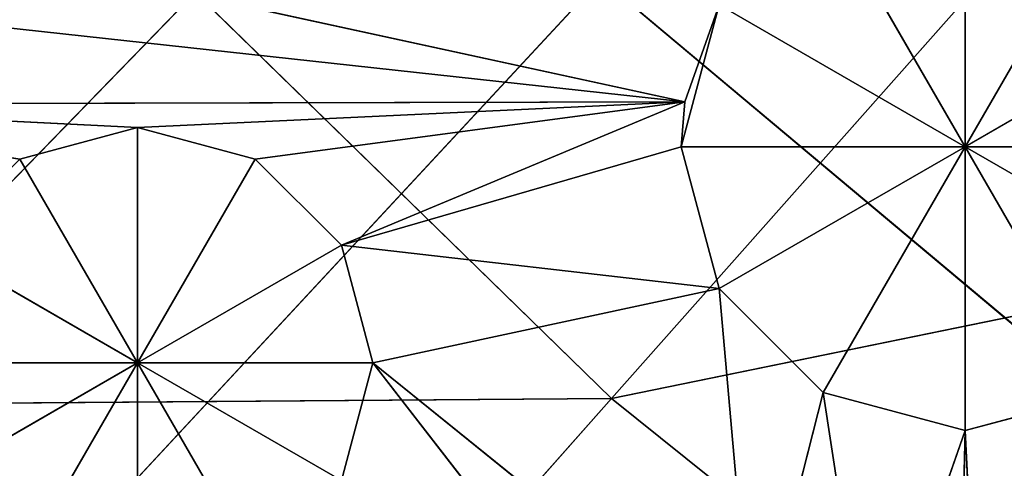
# Model space of a CAD drawing. Extents: x 0 to 49.9, y 0 to 49.9.
# Tile 59 of 190: x 13.888 to 15.09, y 13.195 to 13.743. Entities that reach past the tile are written whole.
import ezdxf

# ---------------------------------------------------------------- set-up
doc = ezdxf.new("R2010")
doc.units = 0
doc.header["$LTSCALE"] = 25.4
doc.layers.get('0').update_dxf_attribs({"color": 13, "linetype": 'CONTINUOUS'})

# ---------------------------------------------------------------- blocks, each defined once
blk = doc.blocks.new('REFLECTOR-LED-GU10-8348-83')
at = {"color": 7}
for p, q in [((13.7445, 51.8838, 36.5534), (14.0319, 51.8838, 36.5534)), ((13.7445, 51.8838, 36.5534), (14.0319, 51.8838, 36.5534)), ((13.783, 51.3838, 36.4097), (13.8882, 51.8838, 36.3045)), ((13.8882, 51.8838, 36.3045), (13.783, 51.8838, 36.4097)), ((13.783, 51.3838, 36.4097), (13.8882, 51.8838, 36.3045)), ((13.8882, 51.8838, 36.3045), (13.783, 51.8838, 36.4097)), ((14.0319, 51.8838, 36.5534), (13.783, 51.8838, 36.4097)), ((13.783, 51.8838, 36.6971), (14.0319, 51.8838, 36.5534)), ((13.783, 51.8838, 36.6971), (14.0319, 51.8838, 36.5534)), ((14.0319, 51.8838, 36.5534), (13.783, 51.8838, 36.4097)), ((13.8882, 51.3838, 36.3045), (13.8882, 51.8838, 36.3045)), ((13.8882, 51.3838, 36.3045), (13.8882, 51.8838, 36.3045)), ((13.8882, 51.3838, 36.3045), (14.0319, 51.8838, 36.266)), ((14.0319, 51.8838, 36.266), (13.8882, 51.8838, 36.3045)), ((13.8882, 51.3838, 36.3045), (14.0319, 51.8838, 36.266)), ((13.8882, 51.8838, 36.3045), (14.0319, 51.8838, 36.5534)), ((13.8882, 51.8838, 36.3045), (14.0319, 51.8838, 36.5534)), ((14.0319, 51.8838, 36.266), (13.8882, 51.8838, 36.3045)), ((14.0319, 51.8838, 36.5534), (13.8882, 51.8838, 36.8023)), ((14.0319, 51.8838, 36.5534), (13.8882, 51.8838, 36.8023)), ((14.0319, 51.8838, 36.266), (14.0319, 51.3838, 36.266)), ((14.0319, 51.3838, 36.266), (14.1756, 51.8838, 36.3045)), ((14.1756, 51.8838, 36.3045), (14.0319, 51.8838, 36.266)), ((14.0319, 51.3838, 36.266), (14.1756, 51.8838, 36.3045)), ((14.0319, 51.8838, 36.266), (14.0319, 51.3838, 36.266)), ((14.0319, 51.8838, 36.266), (14.0319, 51.8838, 36.5534)), ((14.0319, 51.8838, 36.266), (14.0319, 51.8838, 36.5534)), ((14.1756, 51.8838, 36.3045), (14.0319, 51.8838, 36.266)), ((14.1756, 51.8838, 36.3045), (14.0319, 51.8838, 36.5534)), ((14.1756, 51.8838, 36.8023), (14.0319, 51.8838, 36.5534)), ((14.0319, 51.8838, 36.5534), (14.2807, 51.8838, 36.6971)), ((14.1756, 51.8838, 36.8023), (14.0319, 51.8838, 36.5534)), ((14.0319, 51.8838, 36.8408), (14.0319, 51.8838, 36.5534)), ((14.0319, 51.8838, 36.8408), (14.0319, 51.8838, 36.5534)), ((14.2807, 51.8838, 36.4097), (14.0319, 51.8838, 36.5534)), ((14.1756, 51.8838, 36.3045), (14.0319, 51.8838, 36.5534)), ((14.2807, 51.8838, 36.4097), (14.0319, 51.8838, 36.5534)), ((14.3192, 51.8838, 36.5534), (14.0319, 51.8838, 36.5534)), ((14.3192, 51.8838, 36.5534), (14.0319, 51.8838, 36.5534)), ((14.0319, 51.8838, 36.5534), (14.2807, 51.8838, 36.6971)), ((14.1756, 51.3838, 36.3045), (14.1756, 51.8838, 36.3045)), ((14.1756, 51.3838, 36.3045), (14.1756, 51.8838, 36.3045)), ((14.1756, 51.3838, 36.3045), (14.2807, 51.8838, 36.4097)), ((14.2807, 51.8838, 36.4097), (14.1756, 51.8838, 36.3045)), ((14.1756, 51.3838, 36.3045), (14.2807, 51.8838, 36.4097)), ((14.2807, 51.8838, 36.4097), (14.1756, 51.8838, 36.3045)), ((14.2807, 51.3838, 36.4097), (14.2807, 51.8838, 36.4097)), ((14.2807, 51.3838, 36.4097), (14.2807, 51.8838, 36.4097)), ((14.2807, 51.3838, 36.4097), (14.3192, 51.8838, 36.5534)), ((14.3192, 51.8838, 36.5534), (14.2807, 51.8838, 36.4097)), ((14.2807, 51.3838, 36.4097), (14.3192, 51.8838, 36.5534)), ((14.3192, 51.3838, 36.5534), (14.2807, 51.8838, 36.6971)), ((14.2807, 51.8838, 36.6971), (14.3192, 51.8838, 36.5534)), ((14.3192, 51.3838, 36.5534), (14.2807, 51.8838, 36.6971)), ((14.3192, 51.8838, 36.5534), (14.2807, 51.8838, 36.4097)), ((14.2807, 51.8838, 36.6971), (14.3192, 51.8838, 36.5534)), ((14.3192, 51.3838, 36.5534), (14.3192, 51.8838, 36.5534)), ((14.3192, 51.3838, 36.5534), (14.3192, 51.8838, 36.5534)), ((14.7418, 51.3838, 36.4628), (14.6954, 51.8838, 36.2895)), ((14.6954, 51.8838, 36.2895), (14.7418, 51.8838, 36.4628)), ((14.6954, 51.3838, 36.2895), (14.6954, 51.8838, 36.2895)), ((14.7418, 51.3838, 36.4628), (14.6954, 51.8838, 36.2895)), ((14.6954, 51.3838, 36.2895), (14.6954, 51.8838, 36.2895)), ((14.6997, 51.3838, 36.2348), (14.6954, 51.8838, 36.2895)), ((14.6997, 51.3838, 36.2348), (14.6954, 51.8838, 36.2895)), ((14.7418, 51.8838, 36.1162), (14.6954, 51.8838, 36.2895)), ((14.6954, 51.8838, 36.2895), (14.7418, 51.8838, 36.4628)), ((14.6954, 51.8838, 36.2895), (15.042, 51.8838, 36.2895)), ((14.6954, 51.8838, 36.2895), (15.042, 51.8838, 36.2895)), ((14.7418, 51.8838, 36.1162), (14.6954, 51.8838, 36.2895)), ((14.6997, 51.3838, 36.2348), (14.7418, 51.8838, 36.1162)), ((14.6997, 51.3838, 36.2348), (14.7418, 51.8838, 36.1162)), ((14.8687, 51.3838, 36.5897), (14.7418, 51.8838, 36.4628)), ((14.7418, 51.8838, 36.4628), (14.8687, 51.8838, 36.5897)), ((14.8687, 51.3838, 36.5897), (14.7418, 51.8838, 36.4628)), ((14.7418, 51.3838, 36.4628), (14.7418, 51.8838, 36.4628)), ((14.7418, 51.3838, 36.4628), (14.7418, 51.8838, 36.4628)), ((15.042, 51.8838, 36.2895), (14.7418, 51.8838, 36.1162)), ((14.7418, 51.8838, 36.4628), (14.8687, 51.8838, 36.5897)), ((14.7418, 51.8838, 36.4628), (15.042, 51.8838, 36.2895)), ((14.7418, 51.8838, 36.4628), (15.042, 51.8838, 36.2895)), ((15.042, 51.8838, 36.2895), (14.7418, 51.8838, 36.1162)), ((15.042, 51.3838, 36.6361), (14.8687, 51.8838, 36.5897)), ((14.8687, 51.8838, 36.5897), (15.042, 51.8838, 36.6361)), ((15.042, 51.3838, 36.6361), (14.8687, 51.8838, 36.5897)), ((14.8687, 51.3838, 36.5897), (14.8687, 51.8838, 36.5897)), ((14.8687, 51.3838, 36.5897), (14.8687, 51.8838, 36.5897)), ((14.8687, 51.8838, 35.9894), (15.042, 51.8838, 36.2895)), ((14.8687, 51.8838, 35.9894), (15.042, 51.8838, 36.2895)), ((15.042, 51.8838, 36.2895), (14.8687, 51.8838, 36.5897)), ((14.8687, 51.8838, 36.5897), (15.042, 51.8838, 36.6361)), ((15.042, 51.8838, 36.2895), (14.8687, 51.8838, 36.5897)), ((15.2153, 51.3838, 36.5897), (15.042, 51.8838, 36.6361)), ((15.042, 51.8838, 36.6361), (15.2153, 51.8838, 36.5897)), ((15.2153, 51.3838, 36.5897), (15.042, 51.8838, 36.6361)), ((15.042, 51.3838, 36.6361), (15.042, 51.8838, 36.6361)), ((15.042, 51.3838, 36.6361), (15.042, 51.8838, 36.6361)), ((15.042, 51.8838, 35.943), (15.042, 51.8838, 36.2895)), ((15.042, 51.8838, 35.943), (15.042, 51.8838, 36.2895)), ((15.2153, 51.8838, 35.9894), (15.042, 51.8838, 36.2895)), ((15.2153, 51.8838, 36.5897), (15.042, 51.8838, 36.2895)), ((15.042, 51.8838, 36.2895), (15.3422, 51.8838, 36.4628)), ((15.2153, 51.8838, 36.5897), (15.042, 51.8838, 36.2895)), ((15.042, 51.8838, 36.6361), (15.2153, 51.8838, 36.5897)), ((15.042, 51.8838, 36.6361), (15.042, 51.8838, 36.2895)), ((15.042, 51.8838, 36.6361), (15.042, 51.8838, 36.2895)), ((15.3422, 51.8838, 36.1162), (15.042, 51.8838, 36.2895)), ((15.2153, 51.8838, 35.9894), (15.042, 51.8838, 36.2895)), ((15.3422, 51.8838, 36.1162), (15.042, 51.8838, 36.2895)), ((15.3886, 51.8838, 36.2895), (15.042, 51.8838, 36.2895)), ((15.3886, 51.8838, 36.2895), (15.042, 51.8838, 36.2895)), ((15.042, 51.8838, 36.2895), (15.3422, 51.8838, 36.4628)), ((14.0319, 51.3838, 36.266), (13.4597, 51.3838, 36.2374)), ((13.4597, 51.3838, 36.2374), (14.6997, 51.3838, 36.2348)), ((14.0319, 51.3838, 36.266), (13.4597, 51.3838, 36.2374)), ((13.8882, 51.3838, 36.3045), (13.4597, 51.3838, 36.2374)), ((13.8882, 51.3838, 36.3045), (13.4597, 51.3838, 36.2374)), ((13.4597, 51.3838, 36.2374), (14.6997, 51.3838, 36.2348)), ((13.4602, 51.3838, 36.0987), (14.6997, 51.3838, 36.2348)), ((13.4602, 51.3838, 36.0987), (14.6997, 51.3838, 36.2348)), ((13.573, 51.3838, 35.9893), (14.6997, 51.3838, 36.2348)), ((13.573, 51.3838, 35.9893), (14.6997, 51.3838, 36.2348)), ((13.8882, 51.3838, 36.3045), (13.783, 51.3838, 36.4097)), ((13.8882, 51.3838, 36.3045), (13.783, 51.3838, 36.4097)), ((14.0319, 51.3838, 36.266), (13.8882, 51.3838, 36.3045)), ((14.0319, 51.3838, 36.266), (13.8882, 51.3838, 36.3045)), ((14.1756, 51.3838, 36.3045), (14.0319, 51.3838, 36.266)), ((14.0319, 51.3838, 36.266), (14.6997, 51.3838, 36.2348)), ((14.0319, 51.3838, 36.266), (14.6997, 51.3838, 36.2348)), ((14.1756, 51.3838, 36.3045), (14.0319, 51.3838, 36.266)), ((14.2807, 51.3838, 36.4097), (14.1756, 51.3838, 36.3045)), ((14.1756, 51.3838, 36.3045), (14.6997, 51.3838, 36.2348)), ((14.1756, 51.3838, 36.3045), (14.6997, 51.3838, 36.2348)), ((14.2807, 51.3838, 36.4097), (14.1756, 51.3838, 36.3045)), ((14.6954, 51.3838, 36.2895), (14.2807, 51.3838, 36.4097)), ((14.2807, 51.3838, 36.4097), (14.6997, 51.3838, 36.2348)), ((14.6954, 51.3838, 36.2895), (14.2807, 51.3838, 36.4097)), ((14.7418, 51.3838, 36.4628), (14.2807, 51.3838, 36.4097)), ((14.7418, 51.3838, 36.4628), (14.2807, 51.3838, 36.4097)), ((14.3192, 51.3838, 36.5534), (14.2807, 51.3838, 36.4097)), ((14.2807, 51.3838, 36.4097), (14.6997, 51.3838, 36.2348)), ((14.2807, 51.3838, 36.6971), (14.3192, 51.3838, 36.5534)), ((14.3192, 51.3838, 36.5534), (14.2807, 51.3838, 36.4097)), ((14.2807, 51.3838, 36.6971), (14.3192, 51.3838, 36.5534)), ((14.7418, 51.3838, 36.4628), (14.3192, 51.3838, 36.5534)), ((14.3192, 51.3838, 36.5534), (14.639, 51.3838, 36.9665)), ((14.3192, 51.3838, 36.5534), (14.639, 51.3838, 36.9665)), ((14.3192, 51.3838, 36.5534), (14.7827, 51.3838, 36.928)), ((14.3192, 51.3838, 36.5534), (14.7827, 51.3838, 36.928)), ((14.7418, 51.3838, 36.4628), (14.3192, 51.3838, 36.5534)), ((14.6997, 51.3838, 36.2348), (14.6954, 51.3838, 36.2895)), ((14.6954, 51.3838, 36.2895), (14.7418, 51.3838, 36.4628)), ((14.6954, 51.3838, 36.2895), (14.7418, 51.3838, 36.4628)), ((14.6997, 51.3838, 36.2348), (14.6954, 51.3838, 36.2895)), ((14.7418, 51.3838, 36.1162), (14.6997, 51.3838, 36.2348)), ((14.7418, 51.3838, 36.1162), (14.6997, 51.3838, 36.2348)), ((14.7418, 51.3838, 36.4628), (14.7827, 51.3838, 36.928)), ((14.7418, 51.3838, 36.4628), (14.7827, 51.3838, 36.928)), ((14.7418, 51.3838, 36.4628), (14.8687, 51.3838, 36.5897)), ((14.7418, 51.3838, 36.4628), (14.8687, 51.3838, 36.5897)), ((14.7827, 51.3838, 36.928), (14.8687, 51.3838, 36.5897)), ((14.7827, 51.3838, 36.928), (14.8687, 51.3838, 36.5897)), ((14.8687, 51.3838, 36.5897), (14.9264, 51.3838, 36.9665)), ((14.8687, 51.3838, 36.5897), (14.9264, 51.3838, 36.9665)), ((14.8687, 51.3838, 36.5897), (15.042, 51.3838, 36.6361)), ((14.8687, 51.3838, 36.5897), (15.042, 51.3838, 36.6361)), ((15.042, 51.3838, 36.6361), (14.9264, 51.3838, 36.9665)), ((15.042, 51.3838, 36.6361), (14.9264, 51.3838, 36.9665)), ((15.042, 51.3838, 36.6361), (15.0315, 51.3838, 37.0716)), ((15.042, 51.3838, 36.6361), (15.0315, 51.3838, 37.0716)), ((15.042, 51.3838, 36.6361), (15.07, 51.3838, 37.2153)), ((15.042, 51.3838, 36.6361), (15.07, 51.3838, 37.2153)), ((15.042, 51.3838, 36.6361), (15.2153, 51.3838, 36.5897)), ((15.042, 51.3838, 36.6361), (15.2153, 51.3838, 36.5897)), ((11.7503, 39.5871, 38.5239), (24.9387, 39.5871, 24.9387)), ((11.7503, 39.5871, 38.5239), (24.9387, 39.5871, 24.9387)), ((24.9387, 38.5871, 24.9387), (11.7503, 38.5871, 38.5239)), ((24.9387, 38.5871, 24.9387), (11.7503, 38.5871, 38.5239))]:
    blk.add_line(p, q, dxfattribs=at)
at = {"color": 18}
for p, q in [((13.6103, 34.6582, 37.1479), (14.5972, 32.7841, 36.0843)), ((13.6103, 34.6582, 37.1479), (14.5972, 32.7841, 36.0843)), ((15.7583, 32.7841, 37.0586), (14.5972, 32.7841, 36.0843)), ((15.7583, 32.7841, 37.0586), (14.5972, 32.7841, 36.0843)), ((12.3851, 32.3993, 36.6138), (14.6103, 30.4637, 36.5972)), ((12.3851, 32.3993, 36.6138), (14.6103, 30.4637, 36.5972)), ((13.5705, 32.3993, 37.7709), (14.6103, 30.4637, 36.5972)), ((13.5705, 32.3993, 37.7709), (14.6103, 30.4637, 36.5972)), ((14.6103, 30.4637, 36.5972), (13.5333, 30.4637, 35.5459)), ((14.6103, 30.4637, 36.5972), (13.5333, 30.4637, 35.5459)), ((15.7837, 30.4637, 37.5396), (14.6103, 30.4637, 36.5972)), ((14.6103, 30.4637, 36.5972), (16.7936, 28.6601, 36.1495)), ((14.6103, 30.4637, 36.5972), (16.7936, 28.6601, 36.1495)), ((14.6103, 30.4637, 36.5972), (15.7497, 28.6601, 35.3111)), ((14.6103, 30.4637, 36.5972), (15.7497, 28.6601, 35.3111)), ((15.7837, 30.4637, 37.5396), (14.6103, 30.4637, 36.5972))]:
    blk.add_line(p, q, dxfattribs=at)
at = {"color": 7}
mesh = blk.add_polyface(dxfattribs=at)
corners = [(14.6257, 52.7165, 37.9983), (12.977, 52.7165, 36.5072), (12.4649, 52.7165, 37.4126)]
mesh.append_faces([[corners[k] for k in face] for face in [(0, 1, 2)]], dxfattribs={"color": 7})
mesh = blk.add_polyface(dxfattribs=at)
corners = [(14.6257, 52.433, 37.9983), (12.977, 52.433, 36.5072), (12.977, 52.7165, 36.5072)]
mesh.append_faces([[corners[k] for k in face] for face in [(0, 1, 2)]], dxfattribs={"color": 7})
mesh = blk.add_polyface(dxfattribs=at)
corners = [(14.6257, 52.433, 37.9983), (12.977, 52.7165, 36.5072), (14.6257, 52.7165, 37.9983)]
mesh.append_faces([[corners[k] for k in face] for face in [(0, 1, 2)]], dxfattribs={"color": 7})
mesh = blk.add_polyface(dxfattribs=at)
corners = [(12.977, 52.433, 36.5072), (19.5028, 52.433, 30.106), (11.5418, 52.433, 34.8097)]
mesh.append_faces([[corners[k] for k in face] for face in [(0, 1, 2)]], dxfattribs={"color": 7})
mesh = blk.add_polyface(dxfattribs=at)
corners = [(12.977, 52.433, 36.5072), (20.6542, 52.433, 31.0945), (19.5028, 52.433, 30.106)]
mesh.append_faces([[corners[k] for k in face] for face in [(0, 1, 2)]], dxfattribs={"color": 7})
mesh = blk.add_polyface(dxfattribs=at)
corners = [(14.6257, 52.433, 37.9983), (20.6542, 52.433, 31.0945), (12.977, 52.433, 36.5072)]
mesh.append_faces([[corners[k] for k in face] for face in [(0, 1, 2)]], dxfattribs={"color": 7})
mesh = blk.add_polyface(dxfattribs=at)
corners = [(16.4584, 52.433, 39.2564), (20.6542, 52.433, 31.0945), (14.6257, 52.433, 37.9983)]
mesh.append_faces([[corners[k] for k in face] for face in [(0, 1, 2)]], dxfattribs={"color": 7})
mesh = blk.add_polyface(dxfattribs=at)
corners = [(13.783, 51.8838, 36.6971), (13.7445, 51.8838, 36.5534), (14.0319, 51.8838, 36.5534)]
mesh.append_faces([[corners[k] for k in face] for face in [(0, 1, 2)]], dxfattribs={"color": 7})
mesh = blk.add_polyface(dxfattribs=at)
corners = [(13.7445, 51.8838, 36.5534), (13.783, 51.8838, 36.4097), (14.0319, 51.8838, 36.5534)]
mesh.append_faces([[corners[k] for k in face] for face in [(0, 1, 2)]], dxfattribs={"color": 7})
mesh = blk.add_polyface(dxfattribs=at)
corners = [(13.783, 51.8838, 36.4097), (13.783, 51.3838, 36.4097), (13.8882, 51.8838, 36.3045)]
mesh.append_faces([[corners[k] for k in face] for face in [(0, 1, 2)]], dxfattribs={"color": 7})
mesh = blk.add_polyface(dxfattribs=at)
corners = [(13.8882, 51.8838, 36.3045), (13.783, 51.3838, 36.4097), (13.8882, 51.3838, 36.3045)]
mesh.append_faces([[corners[k] for k in face] for face in [(0, 1, 2)]], dxfattribs={"color": 7})
mesh = blk.add_polyface(dxfattribs=at)
corners = [(14.0319, 51.8838, 36.5534), (13.783, 51.8838, 36.4097), (13.8882, 51.8838, 36.3045)]
mesh.append_faces([[corners[k] for k in face] for face in [(0, 1, 2)]], dxfattribs={"color": 7})
mesh = blk.add_polyface(dxfattribs=at)
corners = [(13.8882, 51.8838, 36.8023), (13.783, 51.8838, 36.6971), (14.0319, 51.8838, 36.5534)]
mesh.append_faces([[corners[k] for k in face] for face in [(0, 1, 2)]], dxfattribs={"color": 7})
mesh = blk.add_polyface(dxfattribs=at)
corners = [(14.0319, 51.8838, 36.266), (13.8882, 51.8838, 36.3045), (13.8882, 51.3838, 36.3045)]
mesh.append_faces([[corners[k] for k in face] for face in [(0, 1, 2)]], dxfattribs={"color": 7})
mesh = blk.add_polyface(dxfattribs=at)
corners = [(14.0319, 51.8838, 36.266), (13.8882, 51.3838, 36.3045), (14.0319, 51.3838, 36.266)]
mesh.append_faces([[corners[k] for k in face] for face in [(0, 1, 2)]], dxfattribs={"color": 7})
mesh = blk.add_polyface(dxfattribs=at)
corners = [(14.0319, 51.8838, 36.5534), (13.8882, 51.8838, 36.3045), (14.0319, 51.8838, 36.266)]
mesh.append_faces([[corners[k] for k in face] for face in [(0, 1, 2)]], dxfattribs={"color": 7})
mesh = blk.add_polyface(dxfattribs=at)
corners = [(14.0319, 51.8838, 36.8408), (13.8882, 51.8838, 36.8023), (14.0319, 51.8838, 36.5534)]
mesh.append_faces([[corners[k] for k in face] for face in [(0, 1, 2)]], dxfattribs={"color": 7})
mesh = blk.add_polyface(dxfattribs=at)
corners = [(14.1756, 51.8838, 36.3045), (14.0319, 51.8838, 36.266), (14.0319, 51.3838, 36.266)]
mesh.append_faces([[corners[k] for k in face] for face in [(0, 1, 2)]], dxfattribs={"color": 7})
mesh = blk.add_polyface(dxfattribs=at)
corners = [(14.1756, 51.8838, 36.3045), (14.0319, 51.3838, 36.266), (14.1756, 51.3838, 36.3045)]
mesh.append_faces([[corners[k] for k in face] for face in [(0, 1, 2)]], dxfattribs={"color": 7})
mesh = blk.add_polyface(dxfattribs=at)
corners = [(14.0319, 51.8838, 36.5534), (14.0319, 51.8838, 36.266), (14.1756, 51.8838, 36.3045)]
mesh.append_faces([[corners[k] for k in face] for face in [(0, 1, 2)]], dxfattribs={"color": 7})
mesh = blk.add_polyface(dxfattribs=at)
corners = [(14.1756, 51.8838, 36.8023), (14.0319, 51.8838, 36.5534), (14.2807, 51.8838, 36.6971)]
mesh.append_faces([[corners[k] for k in face] for face in [(0, 1, 2)]], dxfattribs={"color": 7})
mesh = blk.add_polyface(dxfattribs=at)
corners = [(14.0319, 51.8838, 36.8408), (14.0319, 51.8838, 36.5534), (14.1756, 51.8838, 36.8023)]
mesh.append_faces([[corners[k] for k in face] for face in [(0, 1, 2)]], dxfattribs={"color": 7})
mesh = blk.add_polyface(dxfattribs=at)
corners = [(14.0319, 51.8838, 36.5534), (14.1756, 51.8838, 36.3045), (14.2807, 51.8838, 36.4097)]
mesh.append_faces([[corners[k] for k in face] for face in [(0, 1, 2)]], dxfattribs={"color": 7})
mesh = blk.add_polyface(dxfattribs=at)
corners = [(14.0319, 51.8838, 36.5534), (14.2807, 51.8838, 36.4097), (14.3192, 51.8838, 36.5534)]
mesh.append_faces([[corners[k] for k in face] for face in [(0, 1, 2)]], dxfattribs={"color": 7})
mesh = blk.add_polyface(dxfattribs=at)
corners = [(14.2807, 51.8838, 36.6971), (14.0319, 51.8838, 36.5534), (14.3192, 51.8838, 36.5534)]
mesh.append_faces([[corners[k] for k in face] for face in [(0, 1, 2)]], dxfattribs={"color": 7})
mesh = blk.add_polyface(dxfattribs=at)
corners = [(14.1756, 51.8838, 36.3045), (14.1756, 51.3838, 36.3045), (14.2807, 51.8838, 36.4097)]
mesh.append_faces([[corners[k] for k in face] for face in [(0, 1, 2)]], dxfattribs={"color": 7})
mesh = blk.add_polyface(dxfattribs=at)
corners = [(14.2807, 51.8838, 36.4097), (14.1756, 51.3838, 36.3045), (14.2807, 51.3838, 36.4097)]
mesh.append_faces([[corners[k] for k in face] for face in [(0, 1, 2)]], dxfattribs={"color": 7})
mesh = blk.add_polyface(dxfattribs=at)
corners = [(14.2807, 51.8838, 36.4097), (14.2807, 51.3838, 36.4097), (14.3192, 51.8838, 36.5534)]
mesh.append_faces([[corners[k] for k in face] for face in [(0, 1, 2)]], dxfattribs={"color": 7})
mesh = blk.add_polyface(dxfattribs=at)
corners = [(14.3192, 51.8838, 36.5534), (14.2807, 51.3838, 36.4097), (14.3192, 51.3838, 36.5534)]
mesh.append_faces([[corners[k] for k in face] for face in [(0, 1, 2)]], dxfattribs={"color": 7})
mesh = blk.add_polyface(dxfattribs=at)
corners = [(14.3192, 51.8838, 36.5534), (14.3192, 51.3838, 36.5534), (14.2807, 51.8838, 36.6971)]
mesh.append_faces([[corners[k] for k in face] for face in [(0, 1, 2)]], dxfattribs={"color": 7})
mesh = blk.add_polyface(dxfattribs=at)
corners = [(14.2807, 51.8838, 36.6971), (14.3192, 51.3838, 36.5534), (14.2807, 51.3838, 36.6971)]
mesh.append_faces([[corners[k] for k in face] for face in [(0, 1, 2)]], dxfattribs={"color": 7})
mesh = blk.add_polyface(dxfattribs=at)
corners = [(14.7418, 51.8838, 36.4628), (14.7418, 51.3838, 36.4628), (14.6954, 51.8838, 36.2895)]
mesh.append_faces([[corners[k] for k in face] for face in [(0, 1, 2)]], dxfattribs={"color": 7})
mesh = blk.add_polyface(dxfattribs=at)
corners = [(14.6954, 51.8838, 36.2895), (14.7418, 51.3838, 36.4628), (14.6954, 51.3838, 36.2895)]
mesh.append_faces([[corners[k] for k in face] for face in [(0, 1, 2)]], dxfattribs={"color": 7})
mesh = blk.add_polyface(dxfattribs=at)
corners = [(14.6954, 51.8838, 36.2895), (14.6954, 51.3838, 36.2895), (14.6997, 51.3838, 36.2348)]
mesh.append_faces([[corners[k] for k in face] for face in [(0, 1, 2)]], dxfattribs={"color": 7})
mesh = blk.add_polyface(dxfattribs=at)
corners = [(14.6954, 51.8838, 36.2895), (14.6997, 51.3838, 36.2348), (14.7418, 51.8838, 36.1162)]
mesh.append_faces([[corners[k] for k in face] for face in [(0, 1, 2)]], dxfattribs={"color": 7})
mesh = blk.add_polyface(dxfattribs=at)
corners = [(14.7418, 51.8838, 36.4628), (14.6954, 51.8838, 36.2895), (15.042, 51.8838, 36.2895)]
mesh.append_faces([[corners[k] for k in face] for face in [(0, 1, 2)]], dxfattribs={"color": 7})
mesh = blk.add_polyface(dxfattribs=at)
corners = [(14.6954, 51.8838, 36.2895), (14.7418, 51.8838, 36.1162), (15.042, 51.8838, 36.2895)]
mesh.append_faces([[corners[k] for k in face] for face in [(0, 1, 2)]], dxfattribs={"color": 7})
mesh = blk.add_polyface(dxfattribs=at)
corners = [(14.7418, 51.8838, 36.1162), (14.6997, 51.3838, 36.2348), (14.7418, 51.3838, 36.1162)]
mesh.append_faces([[corners[k] for k in face] for face in [(0, 1, 2)]], dxfattribs={"color": 7})
mesh = blk.add_polyface(dxfattribs=at)
corners = [(14.8687, 51.8838, 36.5897), (14.8687, 51.3838, 36.5897), (14.7418, 51.8838, 36.4628)]
mesh.append_faces([[corners[k] for k in face] for face in [(0, 1, 2)]], dxfattribs={"color": 7})
mesh = blk.add_polyface(dxfattribs=at)
corners = [(14.7418, 51.8838, 36.4628), (14.8687, 51.3838, 36.5897), (14.7418, 51.3838, 36.4628)]
mesh.append_faces([[corners[k] for k in face] for face in [(0, 1, 2)]], dxfattribs={"color": 7})
mesh = blk.add_polyface(dxfattribs=at)
corners = [(15.042, 51.8838, 36.2895), (14.7418, 51.8838, 36.1162), (14.8687, 51.8838, 35.9894)]
mesh.append_faces([[corners[k] for k in face] for face in [(0, 1, 2)]], dxfattribs={"color": 7})
mesh = blk.add_polyface(dxfattribs=at)
corners = [(14.8687, 51.8838, 36.5897), (14.7418, 51.8838, 36.4628), (15.042, 51.8838, 36.2895)]
mesh.append_faces([[corners[k] for k in face] for face in [(0, 1, 2)]], dxfattribs={"color": 7})
mesh = blk.add_polyface(dxfattribs=at)
corners = [(15.042, 51.3838, 36.6361), (14.8687, 51.8838, 36.5897), (15.042, 51.8838, 36.6361)]
mesh.append_faces([[corners[k] for k in face] for face in [(0, 1, 2)]], dxfattribs={"color": 7})
mesh = blk.add_polyface(dxfattribs=at)
corners = [(15.042, 51.3838, 36.6361), (14.8687, 51.3838, 36.5897), (14.8687, 51.8838, 36.5897)]
mesh.append_faces([[corners[k] for k in face] for face in [(0, 1, 2)]], dxfattribs={"color": 7})
mesh = blk.add_polyface(dxfattribs=at)
corners = [(15.042, 51.8838, 36.2895), (14.8687, 51.8838, 35.9894), (15.042, 51.8838, 35.943)]
mesh.append_faces([[corners[k] for k in face] for face in [(0, 1, 2)]], dxfattribs={"color": 7})
mesh = blk.add_polyface(dxfattribs=at)
corners = [(15.042, 51.8838, 36.6361), (14.8687, 51.8838, 36.5897), (15.042, 51.8838, 36.2895)]
mesh.append_faces([[corners[k] for k in face] for face in [(0, 1, 2)]], dxfattribs={"color": 7})
mesh = blk.add_polyface(dxfattribs=at)
corners = [(15.2153, 51.3838, 36.5897), (15.042, 51.8838, 36.6361), (15.2153, 51.8838, 36.5897)]
mesh.append_faces([[corners[k] for k in face] for face in [(0, 1, 2)]], dxfattribs={"color": 7})
mesh = blk.add_polyface(dxfattribs=at)
corners = [(15.2153, 51.3838, 36.5897), (15.042, 51.3838, 36.6361), (15.042, 51.8838, 36.6361)]
mesh.append_faces([[corners[k] for k in face] for face in [(0, 1, 2)]], dxfattribs={"color": 7})
mesh = blk.add_polyface(dxfattribs=at)
corners = [(15.042, 51.8838, 36.2895), (15.042, 51.8838, 35.943), (15.2153, 51.8838, 35.9894)]
mesh.append_faces([[corners[k] for k in face] for face in [(0, 1, 2)]], dxfattribs={"color": 7})
mesh = blk.add_polyface(dxfattribs=at)
corners = [(15.2153, 51.8838, 36.5897), (15.042, 51.8838, 36.2895), (15.3422, 51.8838, 36.4628)]
mesh.append_faces([[corners[k] for k in face] for face in [(0, 1, 2)]], dxfattribs={"color": 7})
mesh = blk.add_polyface(dxfattribs=at)
corners = [(15.042, 51.8838, 36.6361), (15.042, 51.8838, 36.2895), (15.2153, 51.8838, 36.5897)]
mesh.append_faces([[corners[k] for k in face] for face in [(0, 1, 2)]], dxfattribs={"color": 7})
mesh = blk.add_polyface(dxfattribs=at)
corners = [(15.042, 51.8838, 36.2895), (15.2153, 51.8838, 35.9894), (15.3422, 51.8838, 36.1162)]
mesh.append_faces([[corners[k] for k in face] for face in [(0, 1, 2)]], dxfattribs={"color": 7})
mesh = blk.add_polyface(dxfattribs=at)
corners = [(15.042, 51.8838, 36.2895), (15.3422, 51.8838, 36.1162), (15.3886, 51.8838, 36.2895)]
mesh.append_faces([[corners[k] for k in face] for face in [(0, 1, 2)]], dxfattribs={"color": 7})
mesh = blk.add_polyface(dxfattribs=at)
corners = [(15.3422, 51.8838, 36.4628), (15.042, 51.8838, 36.2895), (15.3886, 51.8838, 36.2895)]
mesh.append_faces([[corners[k] for k in face] for face in [(0, 1, 2)]], dxfattribs={"color": 7})
mesh = blk.add_polyface(dxfattribs=at)
corners = [(14.0319, 51.3838, 36.266), (13.4597, 51.3838, 36.2374), (14.6997, 51.3838, 36.2348)]
mesh.append_faces([[corners[k] for k in face] for face in [(0, 1, 2)]], dxfattribs={"color": 7})
mesh = blk.add_polyface(dxfattribs=at)
corners = [(13.8882, 51.3838, 36.3045), (13.4597, 51.3838, 36.2374), (14.0319, 51.3838, 36.266)]
mesh.append_faces([[corners[k] for k in face] for face in [(0, 1, 2)]], dxfattribs={"color": 7})
mesh = blk.add_polyface(dxfattribs=at)
corners = [(13.783, 51.3838, 36.4097), (13.4597, 51.3838, 36.2374), (13.8882, 51.3838, 36.3045)]
mesh.append_faces([[corners[k] for k in face] for face in [(0, 1, 2)]], dxfattribs={"color": 7})
mesh = blk.add_polyface(dxfattribs=at)
corners = [(13.4597, 51.3838, 36.2374), (13.4602, 51.3838, 36.0987), (14.6997, 51.3838, 36.2348)]
mesh.append_faces([[corners[k] for k in face] for face in [(0, 1, 2)]], dxfattribs={"color": 7})
mesh = blk.add_polyface(dxfattribs=at)
corners = [(14.6997, 51.3838, 36.2348), (13.4602, 51.3838, 36.0987), (13.573, 51.3838, 35.9893)]
mesh.append_faces([[corners[k] for k in face] for face in [(0, 1, 2)]], dxfattribs={"color": 7})
mesh = blk.add_polyface(dxfattribs=at)
corners = [(14.6997, 51.3838, 36.2348), (13.573, 51.3838, 35.9893), (14.7418, 51.3838, 36.1162)]
mesh.append_faces([[corners[k] for k in face] for face in [(0, 1, 2)]], dxfattribs={"color": 7})
mesh = blk.add_polyface(dxfattribs=at)
corners = [(14.1756, 51.3838, 36.3045), (14.0319, 51.3838, 36.266), (14.6997, 51.3838, 36.2348)]
mesh.append_faces([[corners[k] for k in face] for face in [(0, 1, 2)]], dxfattribs={"color": 7})
mesh = blk.add_polyface(dxfattribs=at)
corners = [(14.2807, 51.3838, 36.4097), (14.1756, 51.3838, 36.3045), (14.6997, 51.3838, 36.2348)]
mesh.append_faces([[corners[k] for k in face] for face in [(0, 1, 2)]], dxfattribs={"color": 7})
mesh = blk.add_polyface(dxfattribs=at)
corners = [(14.2807, 51.3838, 36.4097), (14.6997, 51.3838, 36.2348), (14.6954, 51.3838, 36.2895)]
mesh.append_faces([[corners[k] for k in face] for face in [(0, 1, 2)]], dxfattribs={"color": 7})
mesh = blk.add_polyface(dxfattribs=at)
corners = [(14.7418, 51.3838, 36.4628), (14.2807, 51.3838, 36.4097), (14.6954, 51.3838, 36.2895)]
mesh.append_faces([[corners[k] for k in face] for face in [(0, 1, 2)]], dxfattribs={"color": 7})
mesh = blk.add_polyface(dxfattribs=at)
corners = [(14.3192, 51.3838, 36.5534), (14.2807, 51.3838, 36.4097), (14.7418, 51.3838, 36.4628)]
mesh.append_faces([[corners[k] for k in face] for face in [(0, 1, 2)]], dxfattribs={"color": 7})
mesh = blk.add_polyface(dxfattribs=at)
corners = [(14.639, 51.3838, 36.9665), (14.2807, 51.3838, 36.6971), (14.3192, 51.3838, 36.5534)]
mesh.append_faces([[corners[k] for k in face] for face in [(0, 1, 2)]], dxfattribs={"color": 7})
mesh = blk.add_polyface(dxfattribs=at)
corners = [(14.639, 51.3838, 36.9665), (14.3192, 51.3838, 36.5534), (14.7827, 51.3838, 36.928)]
mesh.append_faces([[corners[k] for k in face] for face in [(0, 1, 2)]], dxfattribs={"color": 7})
mesh = blk.add_polyface(dxfattribs=at)
corners = [(14.7827, 51.3838, 36.928), (14.3192, 51.3838, 36.5534), (14.7418, 51.3838, 36.4628)]
mesh.append_faces([[corners[k] for k in face] for face in [(0, 1, 2)]], dxfattribs={"color": 7})
mesh = blk.add_polyface(dxfattribs=at)
corners = [(14.7827, 51.3838, 36.928), (14.7418, 51.3838, 36.4628), (14.8687, 51.3838, 36.5897)]
mesh.append_faces([[corners[k] for k in face] for face in [(0, 1, 2)]], dxfattribs={"color": 7})
mesh = blk.add_polyface(dxfattribs=at)
corners = [(14.9264, 51.3838, 36.9665), (14.7827, 51.3838, 36.928), (14.8687, 51.3838, 36.5897)]
mesh.append_faces([[corners[k] for k in face] for face in [(0, 1, 2)]], dxfattribs={"color": 7})
mesh = blk.add_polyface(dxfattribs=at)
corners = [(14.9264, 51.3838, 36.9665), (14.8687, 51.3838, 36.5897), (15.042, 51.3838, 36.6361)]
mesh.append_faces([[corners[k] for k in face] for face in [(0, 1, 2)]], dxfattribs={"color": 7})
mesh = blk.add_polyface(dxfattribs=at)
corners = [(15.0315, 51.3838, 37.0716), (14.9264, 51.3838, 36.9665), (15.042, 51.3838, 36.6361)]
mesh.append_faces([[corners[k] for k in face] for face in [(0, 1, 2)]], dxfattribs={"color": 7})
mesh = blk.add_polyface(dxfattribs=at)
corners = [(15.07, 51.3838, 37.2153), (15.0315, 51.3838, 37.0716), (15.042, 51.3838, 36.6361)]
mesh.append_faces([[corners[k] for k in face] for face in [(0, 1, 2)]], dxfattribs={"color": 7})
mesh = blk.add_polyface(dxfattribs=at)
corners = [(15.07, 51.3838, 37.2153), (15.042, 51.3838, 36.6361), (15.2153, 51.3838, 36.5897)]
mesh.append_faces([[corners[k] for k in face] for face in [(0, 1, 2)]], dxfattribs={"color": 7})
mesh = blk.add_polyface(dxfattribs=at)
corners = [(15.5736, 51.3838, 37.5414), (15.07, 51.3838, 37.2153), (15.2153, 51.3838, 36.5897)]
mesh.append_faces([[corners[k] for k in face] for face in [(0, 1, 2)]], dxfattribs={"color": 7})
mesh = blk.add_polyface(dxfattribs=at)
corners = [(10.2361, 39.5871, 36.8688), (24.9387, 39.5871, 24.9387), (8.9283, 39.5871, 35.0461)]
mesh.append_faces([[corners[k] for k in face] for face in [(0, 1, 2)]], dxfattribs={"color": 7})
mesh = blk.add_polyface(dxfattribs=at)
corners = [(11.7503, 39.5871, 38.5239), (24.9387, 39.5871, 24.9387), (10.2361, 39.5871, 36.8688)]
mesh.append_faces([[corners[k] for k in face] for face in [(0, 1, 2)]], dxfattribs={"color": 7})
mesh = blk.add_polyface(dxfattribs=at)
corners = [(13.4497, 39.5871, 39.9884), (24.9387, 39.5871, 24.9387), (11.7503, 39.5871, 38.5239)]
mesh.append_faces([[corners[k] for k in face] for face in [(0, 1, 2)]], dxfattribs={"color": 7})
mesh = blk.add_polyface(dxfattribs=at)
corners = [(15.3103, 39.5871, 41.2416), (24.9387, 39.5871, 24.9387), (13.4497, 39.5871, 39.9884)]
mesh.append_faces([[corners[k] for k in face] for face in [(0, 1, 2)]], dxfattribs={"color": 7})
mesh = blk.add_polyface(dxfattribs=at)
corners = [(10.2361, 38.5871, 36.8688), (8.9283, 38.5871, 35.0461), (24.9387, 38.5871, 24.9387)]
mesh.append_faces([[corners[k] for k in face] for face in [(0, 1, 2)]], dxfattribs={"color": 7})
mesh = blk.add_polyface(dxfattribs=at)
corners = [(11.7503, 38.5871, 38.5239), (10.2361, 38.5871, 36.8688), (24.9387, 38.5871, 24.9387)]
mesh.append_faces([[corners[k] for k in face] for face in [(0, 1, 2)]], dxfattribs={"color": 7})
mesh = blk.add_polyface(dxfattribs=at)
corners = [(13.4497, 38.5871, 39.9884), (11.7503, 38.5871, 38.5239), (24.9387, 38.5871, 24.9387)]
mesh.append_faces([[corners[k] for k in face] for face in [(0, 1, 2)]], dxfattribs={"color": 7})
mesh = blk.add_polyface(dxfattribs=at)
corners = [(15.3103, 38.5871, 41.2416), (13.4497, 38.5871, 39.9884), (24.9387, 38.5871, 24.9387)]
mesh.append_faces([[corners[k] for k in face] for face in [(0, 1, 2)]], dxfattribs={"color": 7})
mesh = blk.add_polyface(dxfattribs=at)
corners = [(13.6103, 34.6582, 37.1479), (14.5972, 32.7841, 36.0843), (12.4509, 34.6582, 35.9593)]
mesh.append_faces([[corners[k] for k in face] for face in [(0, 1, 2)]], dxfattribs={"color": 7})
mesh = blk.add_polyface(dxfattribs=at)
corners = [(13.6103, 34.6582, 37.1479), (15.7583, 32.7841, 37.0586), (14.5972, 32.7841, 36.0843)]
mesh.append_faces([[corners[k] for k in face] for face in [(0, 1, 2)]], dxfattribs={"color": 7})
mesh = blk.add_polyface(dxfattribs=at)
corners = [(15.7583, 32.7841, 37.0586), (16.7246, 31.0358, 35.783), (14.5972, 32.7841, 36.0843)]
mesh.append_faces([[corners[k] for k in face] for face in [(0, 1, 2)]], dxfattribs={"color": 7})
mesh = blk.add_polyface(dxfattribs=at)
corners = [(13.5705, 32.3993, 37.7709), (12.3851, 32.3993, 36.6138), (14.6103, 30.4637, 36.5972)]
mesh.append_faces([[corners[k] for k in face] for face in [(0, 1, 2)]], dxfattribs={"color": 7})
mesh = blk.add_polyface(dxfattribs=at)
corners = [(12.3851, 32.3993, 36.6138), (13.5333, 30.4637, 35.5459), (14.6103, 30.4637, 36.5972)]
mesh.append_faces([[corners[k] for k in face] for face in [(0, 1, 2)]], dxfattribs={"color": 7})
mesh = blk.add_polyface(dxfattribs=at)
corners = [(13.5705, 32.3993, 37.7709), (14.6103, 30.4637, 36.5972), (15.7837, 30.4637, 37.5396)]
mesh.append_faces([[corners[k] for k in face] for face in [(0, 1, 2)]], dxfattribs={"color": 7})
mesh = blk.add_polyface(dxfattribs=at)
corners = [(14.6103, 30.4637, 36.5972), (13.5333, 30.4637, 35.5459), (15.7497, 28.6601, 35.3111)]
mesh.append_faces([[corners[k] for k in face] for face in [(0, 1, 2)]], dxfattribs={"color": 7})
mesh = blk.add_polyface(dxfattribs=at)
corners = [(15.7837, 30.4637, 37.5396), (14.6103, 30.4637, 36.5972), (16.7936, 28.6601, 36.1495)]
mesh.append_faces([[corners[k] for k in face] for face in [(0, 1, 2)]], dxfattribs={"color": 7})
mesh = blk.add_polyface(dxfattribs=at)
corners = [(14.6103, 30.4637, 36.5972), (15.7497, 28.6601, 35.3111), (16.7936, 28.6601, 36.1495)]
mesh.append_faces([[corners[k] for k in face] for face in [(0, 1, 2)]], dxfattribs={"color": 7})

msp = doc.modelspace()

# ---------------------------------------------------------------- block references
at = {"color": 0, "extrusion": (0, -1, 1.55431e-15)}
msp.add_blockref('REFLECTOR-LED-GU10-8348-83', (0, 0, -49.8775), dxfattribs=at)

doc.saveas('drawing.dxf')
